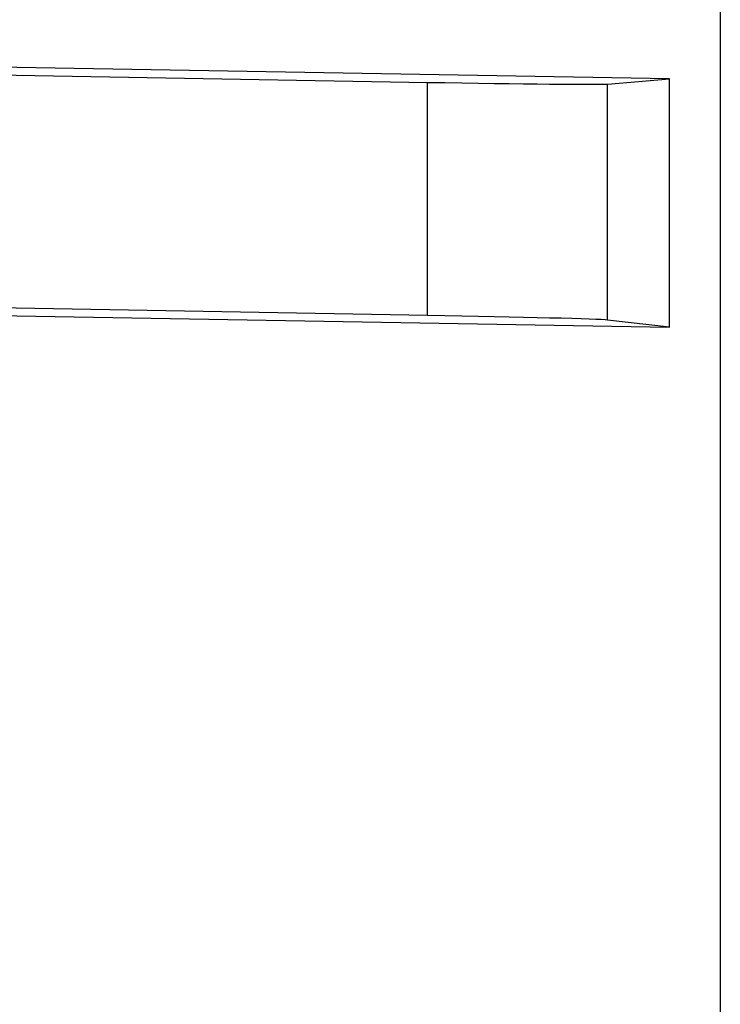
# Paper-space layout '1012-790 Hybird Padfoot' of a CAD drawing. Header units: millimetres. Extents: x 51 to 2966, y 67 to 3970.
# Tile 62 of 110: x 1213 to 1251, y 3327 to 3382. Entities that reach past the tile are written whole.
import ezdxf

# ---------------------------------------------------------------- set-up
doc = ezdxf.new("R2010")
doc.units = ezdxf.units.MM

psp = doc.layouts.new('1012-790 Hybird Padfoot')

# ---------------------------------------------------------------- linework, layer by layer
at = {"color": 7, "linetype": 'Continuous', "lineweight": 25}
for p, q in [((1251.303, 3751.027), (1251.303, 2867.027)), ((1248.493, 3378.667), (1179.676, 3379.869)), ((1178.014, 3379.475), (1235.095, 3378.479)), ((1235.095, 3365.571), (1235.095, 3378.479)), ((1245.057, 3378.385), (1248.493, 3378.667)), ((1245.057, 3365.318), (1245.057, 3378.385)), ((1248.493, 3364.915), (1248.493, 3378.667)), ((1235.095, 3365.571), (1180.88, 3366.518)), ((1182.744, 3366.063), (1248.493, 3364.915)), ((1248.493, 3364.915), (1245.057, 3365.318))]:
    psp.add_line(p, q, dxfattribs=at)
for centre, start_param, end_param in [((1235.095, 3378.566), 4.712541, 6.196071), ((1235.095, 3365.484), 0.087419, 1.570949)]:
    psp.add_ellipse(centre, major_axis=(10, -0.175), ratio=0.008726, start_param=start_param, end_param=end_param, dxfattribs=at)

doc.saveas('drawing.dxf')
